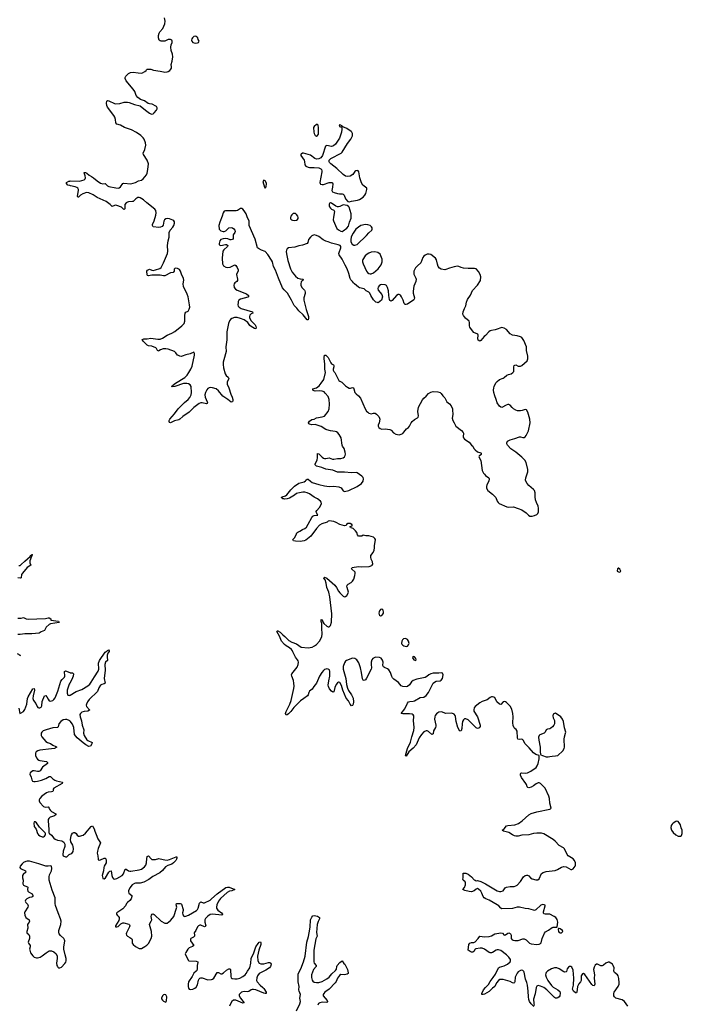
# Model space of a CAD drawing. Header units: inches. Extents: x 1550860 to 1685816, y 509127 to 640511.
# Tile 50 of 91: x 1669142 to 1680503, y 523942 to 540821. Entities that reach past the tile are written whole.
import ezdxf

# ---------------------------------------------------------------- set-up
doc = ezdxf.new("R2010")
doc.units = ezdxf.units.IN
doc.header["$MEASUREMENT"] = 0
for name, color, linetype in [('B6562', 7, 'Continuous'), ('B6563', 7, 'Continuous'), ('B6572', 7, 'Continuous'), ('B6573', 7, 'Continuous'), ('B6574', 7, 'Continuous'), ('B6582', 7, 'Continuous')]:
    doc.layers.add(name, color=color, linetype=linetype)

msp = doc.modelspace()

# ---------------------------------------------------------------- linework, layer by layer
at = {"layer": 'B6562', "color": 6, "elevation": 300}
for points in [[(1669098, 529958), (1669151, 529930), (1669142, 529910)], [(1669130, 529021), (1669145, 528925), (1669170, 528936), (1669210, 528962), (1669230, 528995), (1669262, 529090), (1669275, 529185), (1669285, 529215), (1669370, 529352), (1669390, 529356), (1669397, 529330), (1669371, 529230), (1669370, 529182), (1669381, 529150), (1669421, 529101), (1669441, 529050), (1669452, 529032), (1669470, 529024), (1669490, 529025), (1669510, 529037), (1669519, 529061), (1669526, 529134), (1669570, 529228), (1669590, 529235), (1669610, 529215), (1669631, 529171), (1669650, 529146), (1669670, 529141), (1669710, 529150), (1669730, 529166), (1669750, 529195), (1669794, 529310), (1669850, 529482), (1669868, 529512), (1669911, 529550), (1669918, 529570), (1669912, 529648), (1669930, 529661), (1670000, 529631)], [(1670000, 529446), (1669990, 529428), (1669957, 529330), (1669954, 529310), (1669956, 529276), (1669970, 529242), (1669990, 529235), (1670000, 529239)], [(1670000, 528802), (1669990, 528810), (1669950, 528826), (1669930, 528827), (1669890, 528817), (1669848, 528792), (1669816, 528750), (1669801, 528699), (1669790, 528685), (1669710, 528683), (1669595, 528650), (1669545, 528630), (1669521, 528610), (1669509, 528590), (1669511, 528550), (1669521, 528530), (1669591, 528450), (1669618, 528430), (1669672, 528412), (1669710, 528384), (1669762, 528362), (1669777, 528350), (1669739, 528330), (1669690, 528320), (1669490, 528300), (1669453, 528287), (1669427, 528270), (1669414, 528250), (1669411, 528230), (1669414, 528210), (1669432, 528170), (1669450, 528144), (1669469, 528129), (1669490, 528120), (1669602, 528102), (1669621, 528090), (1669618, 528070), (1669535, 528010), (1669493, 527947), (1669481, 527939), (1669470, 527934), (1669450, 527933), (1669390, 527947), (1669370, 527945), (1669342, 527930), (1669324, 527910), (1669317, 527890), (1669337, 527837), (1669348, 527790), (1669363, 527770), (1669382, 527762), (1669410, 527760), (1669450, 527766), (1669517, 527783), (1669590, 527811), (1669650, 527845), (1669670, 527848), (1669690, 527833), (1669710, 527805), (1669742, 527782), (1669771, 527771), (1669877, 527750), (1669871, 527730), (1669727, 527650), (1669718, 527630), (1669716, 527604), (1669711, 527589), (1669690, 527583), (1669630, 527579), (1669604, 527570), (1669521, 527510), (1669485, 527470), (1669478, 527450), (1669478, 527430), (1669490, 527403), (1669550, 527331), (1669580, 527320), (1669630, 527325), (1669647, 527307), (1669652, 527290), (1669670, 527262), (1669690, 527247), (1669764, 527210), (1669764, 527190), (1669725, 527170), (1669662, 527150), (1669639, 527130), (1669632, 527110), (1669632, 527090), (1669644, 526936), (1669644, 526884), (1669653, 526870), (1669690, 526839), (1669729, 526790), (1669750, 526773), (1669790, 526758), (1669866, 526746), (1669899, 526719), (1669915, 526690), (1669918, 526650), (1669889, 526570), (1669884, 526504), (1669890, 526487), (1669930, 526468), (1669950, 526473), (1669990, 526510), (1670000, 526515)]]:
    msp.add_lwpolyline(points, dxfattribs=at)
for points in [[(1669410, 527073), (1669390, 527070), (1669384, 527050), (1669393, 526990), (1669422, 526942), (1669450, 526870), (1669463, 526850), (1669490, 526828), (1669530, 526815), (1669550, 526813), (1669570, 526824), (1669585, 526850), (1669587, 526870), (1669580, 526880), (1669479, 526979), (1669430, 527055)], [(1669270, 526398), (1669250, 526392), (1669210, 526374), (1669182, 526350), (1669153, 526310), (1669147, 526290), (1669158, 526270), (1669239, 526230), (1669247, 526210), (1669201, 526170), (1669190, 526150), (1669190, 526110), (1669201, 526070), (1669197, 526010), (1669210, 525987), (1669230, 525971), (1669276, 525956), (1669281, 525950), (1669278, 525910), (1669283, 525883), (1669293, 525870), (1669355, 525835), (1669369, 525810), (1669370, 525788), (1669350, 525777), (1669310, 525773), (1669263, 525750), (1669242, 525730), (1669238, 525710), (1669246, 525690), (1669277, 525657), (1669285, 525630), (1669280, 525610), (1669230, 525530), (1669227, 525510), (1669230, 525473), (1669250, 525433), (1669303, 525390), (1669309, 525370), (1669302, 525350), (1669285, 525330), (1669275, 525310), (1669284, 525250), (1669264, 525190), (1669267, 525167), (1669298, 525138), (1669313, 525110), (1669311, 525069), (1669288, 525010), (1669295, 524990), (1669319, 524950), (1669322, 524930), (1669312, 524890), (1669314, 524870), (1669330, 524827), (1669370, 524773), (1669392, 524752), (1669430, 524738), (1669450, 524738), (1669491, 524749), (1669530, 524774), (1669595, 524825), (1669650, 524856), (1669690, 524858), (1669730, 524843), (1669765, 524810), (1669782, 524770), (1669784, 524730), (1669771, 524650), (1669778, 524610), (1669788, 524588), (1669798, 524578), (1669810, 524569), (1669830, 524565), (1669860, 524580), (1669918, 524642), (1669933, 524667), (1669938, 524690), (1669939, 524730), (1669920, 524790), (1669897, 524890), (1669899, 524930), (1669913, 524990), (1669915, 525030), (1669912, 525050), (1669899, 525070), (1669840, 525120), (1669818, 525150), (1669812, 525170), (1669814, 525210), (1669850, 525310), (1669855, 525370), (1669844, 525410), (1669799, 525510), (1669758, 525638), (1669752, 525670), (1669753, 525727), (1669749, 525770), (1669699, 525899), (1669647, 526070), (1669646, 526130), (1669656, 526164), (1669687, 526230), (1669691, 526271), (1669689, 526309), (1669670, 526318), (1669630, 526310), (1669589, 526311), (1669470, 526352), (1669310, 526398)]]:
    msp.add_lwpolyline(points, close=True, dxfattribs=at)
at = {"layer": 'B6563', "color": 6, "elevation": 300}
for points in [[(1670000, 537976), (1669970, 537987), (1669945, 538010), (1669944, 538030), (1669985, 538050), (1670000, 538054)], [(1669130, 531462), (1669150, 531466), (1669170, 531480), (1669230, 531541), (1669319, 531621), (1669330, 531637), (1669340, 531640), (1669350, 531653), (1669360, 531650), (1669354, 531646), (1669352, 531630), (1669342, 531618), (1669316, 531544), (1669316, 531510), (1669331, 531469), (1669270, 531431), (1669188, 531332), (1669175, 531310), (1669166, 531254), (1669153, 531247), (1669110, 531252)], [(1669110, 530561), (1669170, 530561), (1669210, 530572), (1669251, 530551), (1669286, 530546), (1669586, 530554), (1669630, 530567), (1669649, 530569), (1669678, 530550), (1669676, 530530), (1669805, 530510), (1669817, 530490), (1669670, 530462), (1669650, 530453), (1669594, 530406), (1669570, 530348), (1669512, 530330), (1669474, 530306), (1669350, 530293), (1669230, 530294), (1669150, 530279), (1669110, 530281)]]:
    msp.add_lwpolyline(points, dxfattribs=at)
at = {"layer": 'B6572', "color": 6, "elevation": 300}
for points in [[(1670677, 530000), (1670674, 529990), (1670656, 529964), (1670644, 529930), (1670643, 529890), (1670650, 529850), (1670647, 529833), (1670614, 529806), (1670601, 529770), (1670608, 529670), (1670590, 529530), (1670608, 529450), (1670590, 529438), (1670550, 529427), (1670528, 529412), (1670500, 529370), (1670477, 529303), (1670335, 529170), (1670304, 529130), (1670285, 529090), (1670282, 529070), (1670288, 529048), (1670341, 528990), (1670337, 528983), (1670313, 528970), (1670250, 528964), (1670208, 528952), (1670184, 528930), (1670176, 528910), (1670178, 528870), (1670202, 528802), (1670212, 528730), (1670244, 528650), (1670237, 528590), (1670248, 528548), (1670296, 528476), (1670310, 528465), (1670383, 528430), (1670381, 528410), (1670354, 528366), (1670330, 528361), (1670277, 528390), (1670230, 528422), (1670125, 528510), (1670084, 528570), (1670069, 528690), (1670050, 528743), (1670010, 528794), (1670000, 528802)], [(1670000, 529239), (1670010, 529242), (1670110, 529303), (1670210, 529340), (1670310, 529399), (1670342, 529430), (1670370, 529467), (1670423, 529557), (1670488, 529652), (1670497, 529690), (1670495, 529790), (1670510, 529834), (1670610, 529977), (1670640, 530000)], [(1677955, 523905), (1677910, 523952), (1677885, 523990), (1677870, 524025), (1677863, 524070), (1677862, 524170), (1677847, 524270), (1677837, 524317), (1677815, 524375), (1677793, 524493), (1677787, 524507), (1677770, 524522), (1677750, 524525), (1677730, 524521), (1677690, 524498), (1677670, 524476), (1677640, 524410), (1677630, 524329), (1677624, 524316), (1677613, 524307), (1677590, 524312), (1677553, 524333), (1677430, 524367), (1677390, 524370), (1677375, 524365), (1677350, 524350), (1677316, 524310), (1677290, 524250), (1677250, 524219), (1677190, 524162), (1677110, 524116), (1677089, 524109), (1677066, 524110), (1677067, 524130), (1677095, 524190), (1677127, 524233), (1677178, 524282), (1677210, 524333), (1677261, 524399), (1677300, 524460), (1677352, 524568), (1677370, 524580), (1677450, 524601), (1677503, 524630), (1677550, 524670), (1677558, 524690), (1677555, 524710), (1677531, 524750), (1677490, 524790), (1677390, 524862), (1677350, 524877), (1677330, 524878), (1677310, 524873), (1677250, 524830), (1677230, 524823), (1677210, 524824), (1677190, 524832), (1677110, 524886), (1677070, 524902), (1677037, 524903), (1676965, 524895), (1676950, 524886), (1676926, 524850), (1676910, 524836), (1676890, 524835), (1676865, 524845), (1676832, 524870), (1676840, 524970), (1676862, 524990), (1676890, 525003), (1676930, 525004), (1676950, 525011), (1677002, 525070), (1677030, 525110), (1677110, 525098), (1677194, 525106), (1677230, 525115), (1677290, 525151), (1677389, 525169), (1677419, 525159), (1677450, 525129), (1677470, 525132), (1677510, 525162), (1677530, 525165), (1677550, 525158), (1677559, 525150), (1677568, 525130), (1677571, 525070), (1677586, 525050), (1677602, 525042), (1677630, 525038), (1677690, 525038), (1677770, 525063), (1677790, 525064), (1677824, 525050), (1677883, 524990), (1677910, 524977), (1678010, 524968), (1678050, 524974), (1678070, 524983), (1678083, 524997), (1678099, 525070), (1678141, 525159), (1678158, 525182), (1678210, 525211), (1678270, 525259), (1678290, 525265), (1678350, 525263), (1678359, 525270), (1678367, 525350), (1678356, 525396), (1678335, 525430), (1678308, 525448), (1678230, 525485), (1678150, 525486), (1678130, 525495), (1678123, 525510), (1678124, 525530), (1678154, 525630), (1678150, 525642), (1678137, 525650), (1678110, 525652), (1678080, 525640), (1677990, 525562), (1677970, 525553), (1677950, 525554), (1677870, 525578), (1677810, 525586), (1677710, 525609), (1677670, 525608), (1677590, 525586), (1677410, 525576), (1677390, 525588), (1677355, 525630), (1677326, 525650), (1677190, 525726), (1677132, 525752), (1677108, 525768), (1677090, 525790), (1677068, 525850), (1677050, 525879), (1677010, 525918), (1676990, 525929), (1676970, 525918), (1676935, 525885), (1676890, 525871), (1676850, 525875), (1676775, 525895), (1676738, 525910), (1676770, 525947), (1676787, 525990), (1676785, 526025), (1676779, 526039), (1676746, 526070), (1676738, 526090), (1676746, 526110), (1676746, 526190), (1676790, 526190), (1676830, 526173), (1676890, 526130), (1676937, 526077), (1676950, 526068), (1676970, 526061), (1676990, 526065), (1677050, 526046), (1677130, 526009), (1677330, 525890), (1677370, 525876), (1677390, 525877), (1677430, 525890), (1677464, 525936), (1677489, 525950), (1677550, 525962), (1677618, 525962), (1677648, 525972), (1677670, 525986), (1677730, 526050), (1677779, 526130), (1677810, 526152), (1677830, 526157), (1677850, 526157), (1677870, 526143), (1677900, 526110), (1677930, 526091), (1677990, 526074), (1678026, 526074), (1678049, 526091), (1678090, 526182), (1678116, 526204), (1678170, 526220), (1678323, 526237), (1678365, 526255), (1678430, 526293), (1678470, 526304), (1678510, 526297), (1678590, 526253), (1678610, 526254), (1678633, 526267), (1678664, 526310), (1678672, 526330), (1678672, 526350), (1678670, 526370), (1678654, 526410), (1678630, 526436), (1678546, 526486), (1678529, 526509), (1678481, 526610), (1678464, 526624), (1678390, 526663), (1678321, 526741), (1678290, 526770), (1678130, 526862), (1678090, 526876), (1678006, 526874), (1677950, 526868), (1677870, 526847), (1677750, 526842), (1677690, 526827), (1677650, 526824), (1677625, 526830), (1677590, 526848), (1677530, 526890), (1677435, 526910), (1677417, 526930), (1677450, 526952), (1677490, 527004), (1677510, 527010), (1677630, 527018), (1677696, 527044), (1677755, 527085), (1677871, 527189), (1677910, 527212), (1678010, 527241), (1678232, 527288), (1678245, 527295), (1678253, 527307), (1678232, 527390), (1678226, 527470), (1678216, 527510), (1678150, 527645), (1678130, 527673), (1678070, 527728), (1678050, 527737), (1678030, 527738), (1677996, 527724), (1677953, 527690), (1677910, 527664), (1677872, 527652), (1677857, 527657), (1677844, 527670), (1677830, 527710), (1677818, 527730), (1677748, 527830), (1677730, 527870), (1677727, 527893), (1677735, 527905), (1677750, 527910), (1677810, 527904), (1677850, 527911), (1677903, 527937), (1677996, 528004), (1678016, 528030), (1678032, 528070), (1678050, 528150), (1678048, 528208), (1677990, 528227), (1677950, 528255), (1677879, 528339), (1677810, 528410), (1677772, 528472), (1677761, 528481), (1677750, 528487), (1677704, 528484), (1677685, 528490), (1677679, 528510), (1677670, 528622), (1677653, 528653), (1677630, 528669), (1677621, 528681), (1677603, 528723), (1677597, 528770), (1677604, 528870), (1677598, 528930), (1677580, 529000), (1677554, 529054), (1677490, 529118), (1677470, 529130), (1677450, 529134), (1677430, 529128), (1677390, 529080), (1677370, 529085), (1677323, 529130), (1677290, 529200), (1677270, 529210), (1677250, 529213), (1677230, 529211), (1677210, 529203), (1677160, 529160), (1677070, 529132), (1677030, 529112), (1676952, 529048), (1676935, 529025), (1676928, 528992), (1676931, 528970), (1676989, 528870), (1677036, 528730), (1677036, 528704), (1677020, 528680), (1677010, 528674), (1676990, 528672), (1676970, 528679), (1676830, 528818), (1676790, 528838), (1676770, 528836), (1676750, 528820), (1676734, 528790), (1676726, 528750), (1676720, 528670), (1676710, 528632), (1676690, 528625), (1676652, 528690), (1676628, 528790), (1676617, 528877), (1676610, 528893), (1676590, 528917), (1676550, 528932), (1676450, 528928), (1676373, 528953), (1676330, 528950), (1676310, 528940), (1676290, 528922), (1676268, 528892), (1676258, 528870), (1676257, 528830), (1676276, 528730), (1676276, 528710), (1676270, 528690), (1676238, 528630), (1676230, 528576), (1676210, 528567), (1676150, 528620), (1676130, 528630), (1676110, 528631), (1676070, 528614), (1676032, 528568), (1675993, 528510), (1675941, 528390), (1675890, 528335), (1675816, 528270), (1675770, 528197), (1675757, 528210), (1675778, 528290), (1675790, 528330), (1675843, 528437), (1675866, 528530), (1675902, 528638), (1675907, 528690), (1675896, 528810), (1675901, 528870), (1675898, 528890), (1675890, 528905), (1675870, 528918), (1675824, 528924), (1675710, 528922), (1675684, 528930), (1675748, 529010), (1675790, 529104), (1675810, 529125), (1675830, 529132), (1675890, 529137), (1675910, 529145), (1676010, 529200), (1676070, 529209), (1676110, 529236), (1676150, 529290), (1676233, 529447), (1676254, 529466), (1676281, 529479), (1676350, 529490), (1676370, 529500), (1676390, 529530), (1676405, 529590), (1676390, 529617), (1676370, 529623), (1676330, 529617), (1676230, 529621), (1676192, 529610), (1676158, 529590), (1676121, 529559), (1676094, 529546), (1675950, 529517), (1675886, 529494), (1675857, 529470), (1675823, 529417), (1675790, 529390), (1675770, 529384), (1675710, 529389), (1675684, 529404), (1675637, 529457), (1675556, 529516), (1675536, 529536), (1675521, 529561), (1675497, 529630), (1675470, 529676), (1675450, 529694), (1675397, 529717), (1675380, 529730), (1675370, 529750), (1675372, 529810), (1675362, 529842), (1675337, 529877), (1675310, 529888), (1675250, 529891), (1675233, 529887), (1675196, 529870), (1675178, 529850), (1675168, 529808), (1675167, 529770), (1675175, 529710), (1675170, 529690), (1675090, 529531), (1675070, 529505), (1675050, 529491), (1675030, 529498), (1675020, 529520), (1675005, 529630), (1674988, 529710), (1674958, 529798), (1674925, 529845), (1674890, 529869), (1674850, 529873), (1674747, 529833), (1674730, 529823), (1674710, 529798), (1674688, 529732), (1674689, 529689), (1674733, 529527), (1674746, 529426), (1674762, 529362), (1674781, 529321), (1674831, 529250), (1674858, 529190), (1674866, 529130), (1674860, 529090), (1674850, 529066), (1674830, 529059), (1674810, 529087), (1674782, 529142), (1674741, 529190), (1674680, 529330), (1674659, 529410), (1674630, 529456), (1674610, 529464), (1674590, 529454), (1674570, 529425), (1674547, 529373), (1674530, 529299), (1674510, 529295), (1674490, 529308), (1674454, 529350), (1674434, 529390), (1674431, 529411), (1674441, 529490), (1674458, 529570), (1674459, 529650), (1674453, 529673), (1674443, 529683), (1674430, 529690), (1674410, 529693), (1674390, 529690), (1674370, 529680), (1674350, 529665), (1674321, 529630), (1674284, 529570), (1674231, 529449), (1674183, 529390), (1674157, 529343), (1674110, 529308), (1674098, 529290), (1674089, 529250), (1674075, 529230), (1674016, 529184), (1673954, 529146), (1673870, 529056), (1673840, 529030), (1673790, 528960), (1673750, 528922), (1673730, 528907), (1673710, 528901), (1673703, 528910), (1673701, 528930), (1673710, 528961), (1673732, 529010), (1673774, 529086), (1673799, 529150), (1673842, 529358), (1673847, 529393), (1673844, 529450), (1673835, 529495), (1673807, 529570), (1673805, 529590), (1673810, 529610), (1673901, 529719), (1673918, 529770), (1673920, 529810), (1673916, 529830), (1673905, 529850), (1673870, 529891), (1673826, 529986), (1673818, 530000)], [(1670000, 529631), (1670010, 529627), (1670050, 529622), (1670062, 529610), (1670058, 529570), (1670036, 529510), (1670000, 529446)], [(1670000, 526515), (1670036, 526530), (1670050, 526545), (1670057, 526563), (1670062, 526610), (1670059, 526650), (1670053, 526673), (1670021, 526730), (1670015, 526770), (1670023, 526830), (1670030, 526850), (1670046, 526874), (1670070, 526888), (1670090, 526888), (1670110, 526871), (1670130, 526841), (1670150, 526827), (1670170, 526824), (1670230, 526841), (1670270, 526875), (1670370, 526992), (1670390, 526999), (1670399, 526990), (1670419, 526950), (1670428, 526908), (1670455, 526855), (1670480, 526780), (1670527, 526710), (1670486, 526614), (1670474, 526570), (1670473, 526533), (1670481, 526490), (1670485, 526430), (1670490, 526421), (1670510, 526412), (1670530, 526416), (1670590, 526445), (1670606, 526446), (1670617, 526437), (1670627, 526410), (1670626, 526370), (1670591, 526310), (1670586, 526290), (1670579, 526230), (1670558, 526150), (1670566, 526106), (1670570, 526099), (1670590, 526094), (1670612, 526110), (1670670, 526205), (1670690, 526224), (1670710, 526231), (1670724, 526150), (1670735, 526115), (1670750, 526092), (1670770, 526086), (1670810, 526098), (1670898, 526150), (1670921, 526179), (1670950, 526256), (1670970, 526256), (1671010, 526230), (1671030, 526223), (1671050, 526223), (1671190, 526248), (1671230, 526261), (1671282, 526298), (1671306, 526330), (1671319, 526370), (1671321, 526439), (1671328, 526472), (1671330, 526477), (1671350, 526488), (1671396, 526436), (1671410, 526427), (1671442, 526422), (1671470, 526424), (1671530, 526439), (1671550, 526438), (1671630, 526419), (1671670, 526414), (1671710, 526424), (1671825, 526470), (1671836, 526470), (1671837, 526450), (1671830, 526430), (1671818, 526410), (1671779, 526370), (1671750, 526347), (1671681, 526319), (1671644, 526296), (1671590, 526235), (1671543, 526197), (1671427, 526133), (1671357, 526083), (1671270, 526036), (1671210, 526021), (1671130, 526019), (1671110, 526014), (1671070, 525988), (1671030, 525940), (1671008, 525888), (1671007, 525870), (1671016, 525850), (1671062, 525810), (1671065, 525790), (1671053, 525750), (1671030, 525720), (1670990, 525688), (1670975, 525670), (1670955, 525630), (1670910, 525578), (1670810, 525510), (1670804, 525496), (1670801, 525490), (1670812, 525470), (1670833, 525453), (1670849, 525430), (1670850, 525410), (1670841, 525379), (1670785, 525290), (1670787, 525270), (1670810, 525268), (1670830, 525277), (1670879, 525321), (1670910, 525336), (1670930, 525338), (1671016, 525316), (1671026, 525306), (1671029, 525290), (1671025, 525270), (1670974, 525170), (1670968, 525150), (1670972, 525130), (1670990, 525110), (1671030, 525090), (1671065, 525065), (1671073, 525050), (1671073, 524993), (1671088, 524970), (1671130, 524935), (1671190, 524900), (1671210, 524896), (1671230, 524900), (1671290, 524932), (1671324, 524956), (1671353, 524987), (1671397, 525070), (1671406, 525110), (1671401, 525190), (1671369, 525310), (1671372, 525330), (1671399, 525370), (1671406, 525390), (1671399, 525450), (1671402, 525470), (1671411, 525489), (1671430, 525494), (1671450, 525479), (1671570, 525365), (1671630, 525335), (1671650, 525331), (1671670, 525335), (1671730, 525381), (1671762, 525418), (1671783, 525450), (1671831, 525590), (1671834, 525610), (1671824, 525650), (1671832, 525668), (1671891, 525671), (1671910, 525663), (1671916, 525656), (1671943, 525570), (1671943, 525550), (1671933, 525510), (1671937, 525477), (1671954, 525454), (1671970, 525450), (1671990, 525454), (1672034, 525470), (1672171, 525550), (1672190, 525570), (1672200, 525590), (1672226, 525674), (1672236, 525690), (1672250, 525699), (1672290, 525684), (1672310, 525682), (1672406, 525730), (1672432, 525748), (1672530, 525837), (1672677, 525943), (1672707, 525953), (1672733, 525953), (1672831, 525910), (1672778, 525890), (1672739, 525881), (1672699, 525861), (1672585, 525755), (1672550, 525710), (1672524, 525650), (1672515, 525610), (1672518, 525590), (1672537, 525557), (1672603, 525510), (1672619, 525490), (1672618, 525482), (1672607, 525473), (1672450, 525489), (1672410, 525479), (1672370, 525451), (1672330, 525411), (1672318, 525390), (1672317, 525350), (1672331, 525290), (1672325, 525275), (1672310, 525272), (1672250, 525298), (1672230, 525299), (1672210, 525290), (1672190, 525270), (1672165, 525210), (1672133, 525170), (1672142, 525130), (1672140, 525110), (1672125, 525095), (1672078, 525070), (1672070, 525058), (1672068, 525030), (1672129, 524950), (1672106, 524934), (1672050, 524910), (1672027, 524890), (1671988, 524830), (1671982, 524810), (1671985, 524790), (1672010, 524751), (1672030, 524701), (1672041, 524690), (1672050, 524686), (1672170, 524681), (1672198, 524670), (1672198, 524658), (1672183, 524610), (1672183, 524550), (1672178, 524522), (1672170, 524510), (1672130, 524474), (1672100, 524420), (1672036, 524330), (1672029, 524290), (1672032, 524250), (1672039, 524219), (1672050, 524202), (1672070, 524194), (1672110, 524202), (1672144, 524216), (1672166, 524234), (1672190, 524278), (1672206, 524354), (1672220, 524380), (1672230, 524390), (1672250, 524398), (1672270, 524396), (1672370, 524364), (1672430, 524365), (1672450, 524373), (1672470, 524390), (1672530, 524487), (1672550, 524485), (1672590, 524467), (1672610, 524466), (1672639, 524481), (1672690, 524529), (1672730, 524550), (1672749, 524549), (1672757, 524537), (1672760, 524420), (1672770, 524396), (1672785, 524385), (1672830, 524376), (1672870, 524378), (1672915, 524390), (1672970, 524418), (1673010, 524450), (1673028, 524470), (1673048, 524512), (1673089, 524570), (1673107, 524647), (1673112, 524730), (1673156, 524824), (1673189, 524930), (1673230, 524987), (1673250, 525006), (1673270, 525013), (1673279, 524999), (1673279, 524970), (1673243, 524870), (1673217, 524770), (1673225, 524685), (1673248, 524650), (1673276, 524636), (1673330, 524634), (1673410, 524657), (1673430, 524657), (1673445, 524650), (1673452, 524630), (1673450, 524610), (1673441, 524590), (1673423, 524570), (1673362, 524530), (1673250, 524468), (1673219, 524430), (1673206, 524394), (1673205, 524350), (1673213, 524330), (1673263, 524270), (1673313, 524233), (1673330, 524214), (1673367, 524150), (1673367, 524130), (1673350, 524127), (1673330, 524132), (1673190, 524190), (1673150, 524198), (1673130, 524198), (1673110, 524191), (1673070, 524159), (1673050, 524156), (1672990, 524163), (1672947, 524150), (1672916, 524124), (1672907, 524110), (1672907, 524090), (1672929, 524049), (1672990, 523970), (1672970, 523964), (1672850, 524011), (1672830, 524015), (1672810, 524012), (1672782, 523990), (1672755, 523950), (1672737, 523910)], [(1673890, 523833), (1673946, 523950), (1673954, 523990), (1673946, 524050), (1673955, 524110), (1673931, 524170), (1673928, 524188), (1673934, 524250), (1673919, 524330), (1673916, 524464), (1673965, 524550), (1674007, 524670), (1674034, 524770), (1674064, 525010), (1674094, 525106), (1674103, 525170), (1674125, 525265), (1674130, 525391), (1674150, 525438), (1674170, 525458), (1674190, 525466), (1674251, 525451), (1674282, 525430), (1674282, 525410), (1674257, 525363), (1674240, 525310), (1674233, 525173), (1674240, 525110), (1674217, 525063), (1674186, 524870), (1674185, 524670), (1674192, 524650), (1674224, 524610), (1674223, 524590), (1674182, 524538), (1674147, 524450), (1674143, 524403), (1674156, 524356), (1674170, 524337), (1674190, 524324), (1674230, 524316), (1674270, 524316), (1674330, 524334), (1674410, 524380), (1674447, 524410), (1674495, 524465), (1674559, 524521), (1674573, 524547), (1674577, 524590), (1674585, 524610), (1674630, 524658), (1674670, 524686), (1674702, 524642), (1674716, 524630), (1674742, 524582), (1674761, 524541), (1674776, 524484), (1674776, 524470), (1674759, 524461), (1674710, 524449), (1674650, 524451), (1674624, 524436), (1674590, 524390), (1674567, 524333), (1674550, 524310), (1674450, 524201), (1674376, 524150), (1674355, 524130), (1674343, 524110), (1674343, 524090), (1674413, 524010), (1674420, 523990), (1674417, 523983), (1674406, 523974), (1674330, 523976), (1674290, 523970), (1674266, 523954), (1674252, 523930)], [(1679571, 523911), (1679510, 523991), (1679470, 524017), (1679362, 524050), (1679338, 524070), (1679330, 524090), (1679328, 524130), (1679335, 524150), (1679402, 524250), (1679419, 524290), (1679420, 524310), (1679414, 524386), (1679401, 524430), (1679390, 524450), (1679341, 524490), (1679328, 524510), (1679332, 524570), (1679318, 524610), (1679304, 524630), (1679280, 524650), (1679250, 524662), (1679230, 524663), (1679190, 524649), (1679150, 524611), (1679130, 524601), (1679104, 524604), (1679050, 524633), (1679030, 524631), (1679010, 524615), (1678990, 524578), (1678982, 524538), (1678984, 524510), (1678997, 524450), (1678990, 524390), (1679001, 524290), (1678998, 524270), (1678990, 524261), (1678970, 524266), (1678950, 524284), (1678830, 524454), (1678810, 524470), (1678790, 524466), (1678770, 524430), (1678767, 524350), (1678757, 524330), (1678726, 524294), (1678707, 524250), (1678697, 524150), (1678690, 524141), (1678670, 524136), (1678636, 524170), (1678623, 524203), (1678636, 524270), (1678643, 524390), (1678632, 524530), (1678610, 524578), (1678590, 524589), (1678570, 524588), (1678550, 524578), (1678531, 524550), (1678516, 524504), (1678510, 524497), (1678490, 524493), (1678470, 524500), (1678393, 524553), (1678350, 524570), (1678310, 524570), (1678261, 524550), (1678192, 524510), (1678171, 524490), (1678161, 524470), (1678160, 524450), (1678169, 524410), (1678196, 524350), (1678262, 524262), (1678290, 524236), (1678369, 524190), (1678402, 524162), (1678411, 524131), (1678404, 524090), (1678391, 524069), (1678370, 524052), (1678350, 524045), (1678330, 524049), (1678310, 524061), (1678181, 524190), (1678130, 524229), (1678070, 524255), (1678030, 524262), (1678021, 524259), (1678009, 524251), (1678000, 524230), (1677980, 524120), (1677951, 524031), (1677956, 523956), (1677963, 523923)]]:
    msp.add_lwpolyline(points, dxfattribs=at)
for points in [[(1675890, 529904), (1675876, 529890), (1675881, 529870), (1675898, 529850), (1675930, 529838), (1675942, 529850), (1675933, 529870), (1675910, 529896)], [(1678330, 528933), (1678310, 528929), (1678290, 528913), (1678284, 528890), (1678290, 528852), (1678310, 528810), (1678313, 528793), (1678311, 528751), (1678302, 528730), (1678280, 528700), (1678250, 528673), (1678230, 528663), (1678190, 528659), (1678171, 528649), (1678154, 528610), (1678137, 528590), (1678060, 528560), (1678049, 528550), (1678039, 528521), (1678041, 528470), (1678068, 528350), (1678068, 528268), (1678071, 528231), (1678078, 528218), (1678105, 528205), (1678170, 528185), (1678203, 528183), (1678230, 528188), (1678270, 528198), (1678330, 528199), (1678370, 528208), (1678453, 528290), (1678478, 528330), (1678485, 528350), (1678476, 528490), (1678482, 528530), (1678503, 528590), (1678505, 528610), (1678481, 528681), (1678464, 528790), (1678447, 528830), (1678421, 528870)], [(1678390, 525241), (1678381, 525239), (1678376, 525224), (1678382, 525190), (1678390, 525175), (1678410, 525165), (1678430, 525167), (1678452, 525190), (1678446, 525210), (1678410, 525234)], [(1671630, 524110), (1671610, 524104), (1671590, 524087), (1671573, 524050), (1671575, 524035), (1671590, 524011), (1671610, 523994), (1671650, 523976), (1671661, 523999), (1671665, 524070), (1671650, 524105)]]:
    msp.add_lwpolyline(points, close=True, dxfattribs=at)
at = {"layer": 'B6573', "color": 6, "elevation": 300}
for points in [[(1670000, 538054), (1670010, 538056), (1670166, 538054), (1670247, 538073), (1670265, 538090), (1670270, 538110), (1670265, 538145), (1670247, 538193), (1670250, 538201), (1670270, 538201), (1670291, 538191), (1670333, 538153), (1670374, 538134), (1670410, 538110), (1670470, 538059), (1670530, 538019), (1670570, 538008), (1670610, 538015), (1670650, 537971), (1670670, 537963), (1670790, 537936), (1670830, 537934), (1670850, 537941), (1670870, 537955), (1670910, 538011), (1670930, 538017), (1671050, 538008), (1671130, 538030), (1671182, 538058), (1671233, 538070), (1671259, 538090), (1671316, 538164), (1671328, 538190), (1671342, 538250), (1671352, 538350), (1671328, 538410), (1671265, 538510), (1671262, 538530), (1671286, 538594), (1671307, 538670), (1671301, 538710), (1671276, 538770), (1671257, 538797), (1671218, 538838), (1671147, 538887), (1671059, 538930), (1670941, 538970), (1670870, 539015), (1670805, 539030), (1670790, 539050), (1670786, 539110), (1670774, 539150), (1670758, 539178), (1670650, 539319), (1670634, 539350), (1670629, 539391), (1670637, 539423), (1670650, 539433), (1670671, 539430), (1670770, 539385), (1670790, 539380), (1670857, 539383), (1670935, 539405), (1670990, 539406), (1671020, 539400), (1671110, 539369), (1671210, 539343), (1671299, 539270), (1671370, 539219), (1671390, 539206), (1671410, 539202), (1671430, 539208), (1671450, 539223), (1671490, 539270), (1671498, 539290), (1671498, 539310), (1671490, 539330), (1671479, 539339), (1671415, 539375), (1671370, 539377), (1671343, 539383), (1671283, 539430), (1671215, 539455), (1671170, 539485), (1671142, 539522), (1671115, 539590), (1671089, 539630), (1670966, 539770), (1670951, 539810), (1670951, 539829), (1670961, 539850), (1670978, 539870), (1671010, 539899), (1671042, 539918), (1671090, 539924), (1671171, 539909), (1671230, 539905), (1671250, 539908), (1671289, 539930), (1671309, 539950), (1671316, 539964), (1671328, 539972), (1671389, 539971), (1671437, 539957), (1671550, 539941), (1671605, 539925), (1671630, 539922), (1671670, 539925), (1671690, 539932), (1671717, 539950), (1671734, 539970), (1671745, 539990), (1671746, 540000)], [(1673818, 530000), (1673803, 530023), (1673770, 530053), (1673710, 530088), (1673681, 530110), (1673630, 530168), (1673594, 530254), (1673550, 530334), (1673558, 530342), (1673570, 530342), (1673610, 530322), (1673656, 530276), (1673690, 530250), (1673737, 530197), (1673759, 530179), (1673809, 530149), (1673890, 530120), (1673967, 530067), (1674090, 530053), (1674154, 530066), (1674195, 530085), (1674230, 530112), (1674280, 530170), (1674310, 530216), (1674325, 530250), (1674330, 530290), (1674320, 530390), (1674322, 530470), (1674310, 530504), (1674310, 530536), (1674330, 530531), (1674340, 530500), (1674359, 530470), (1674410, 530425), (1674430, 530414), (1674450, 530414), (1674470, 530434), (1674488, 530492), (1674494, 530634), (1674458, 530930), (1674440, 531010), (1674408, 531090), (1674399, 531159), (1674377, 531217), (1674354, 531250), (1674360, 531260), (1674370, 531266), (1674410, 531246), (1674544, 531130), (1674576, 531090), (1674610, 531022), (1674630, 530993), (1674670, 530953), (1674690, 530937), (1674712, 530928), (1674730, 530935), (1674750, 530951), (1674775, 530990), (1674781, 531010), (1674754, 531090), (1674752, 531110), (1674758, 531130), (1674773, 531147), (1674827, 531173), (1674846, 531194), (1674870, 531231), (1674888, 531292), (1674895, 531330), (1674892, 531350), (1674833, 531410), (1674842, 531430), (1674950, 531447), (1675010, 531439), (1675135, 531445), (1675177, 531463), (1675188, 531470), (1675197, 531490), (1675193, 531530), (1675170, 531573), (1675160, 531610), (1675165, 531635), (1675203, 531690), (1675217, 531730), (1675223, 531770), (1675223, 531810), (1675238, 531870), (1675241, 531910), (1675234, 531930), (1675210, 531950), (1675130, 531974), (1675075, 531975), (1675030, 531985), (1675011, 531970), (1674994, 531966), (1674950, 531970), (1674935, 531990), (1674922, 532030), (1674900, 532060), (1674857, 532097), (1674828, 532110), (1674821, 532121), (1674805, 532130), (1674849, 532150), (1674838, 532170), (1674810, 532182), (1674770, 532184), (1674746, 532170), (1674741, 532150), (1674710, 532146), (1674630, 532166), (1674570, 532201), (1674530, 532218), (1674448, 532232), (1674430, 532223), (1674414, 532206), (1674322, 532178), (1674285, 532155), (1674230, 532100), (1674134, 531970), (1674050, 531901), (1674022, 531890), (1673950, 531878), (1673870, 531884), (1673838, 531890), (1673824, 531910), (1673857, 531943), (1673886, 532010), (1673896, 532024), (1673910, 532036), (1673948, 532052), (1673990, 532084), (1674030, 532100), (1674058, 532122), (1674090, 532171), (1674151, 532289), (1674168, 532312), (1674190, 532324), (1674252, 532330), (1674230, 532370), (1674226, 532390), (1674235, 532410), (1674280, 532460), (1674312, 532510), (1674317, 532530), (1674312, 532550), (1674299, 532570), (1674250, 532610), (1674190, 532637), (1674111, 532691), (1674070, 532711), (1674030, 532722), (1673998, 532722), (1673910, 532706), (1673890, 532697), (1673851, 532669), (1673770, 532621), (1673730, 532605), (1673690, 532602), (1673670, 532605), (1673653, 532610), (1673627, 532630), (1673641, 532639), (1673700, 532660), (1673723, 532677), (1673790, 532761), (1673854, 532826), (1673930, 532874), (1674020, 532900), (1674042, 532918), (1674050, 532930), (1674070, 532943), (1674090, 532943), (1674128, 532908), (1674155, 532890), (1674272, 532852), (1674370, 532831), (1674450, 532821), (1674530, 532825), (1674615, 532815), (1674655, 532795), (1674686, 532746), (1674710, 532732), (1674784, 532750), (1674930, 532819), (1675004, 532870), (1675031, 532910), (1675036, 532950), (1675030, 532971), (1675010, 532996), (1674930, 533055), (1674910, 533058), (1674830, 533051), (1674710, 533063), (1674590, 533065), (1674510, 533101), (1674390, 533118), (1674325, 533145), (1674233, 533170), (1674207, 533190), (1674210, 533210), (1674233, 533247), (1674245, 533275), (1674250, 533310), (1674250, 533382), (1674270, 533381), (1674330, 533322), (1674350, 533306), (1674370, 533299), (1674390, 533298), (1674450, 533310), (1674505, 533290), (1674530, 533286), (1674590, 533296), (1674650, 533298), (1674689, 533310), (1674711, 533330), (1674722, 533350), (1674727, 533373), (1674724, 533410), (1674704, 533470), (1674676, 533510), (1674669, 533530), (1674652, 533650), (1674622, 533710), (1674598, 533738), (1674573, 533753), (1674550, 533761), (1674470, 533770), (1674410, 533788), (1674390, 533797), (1674310, 533849), (1674210, 533883), (1674150, 533878), (1674110, 533885), (1674101, 533890), (1674092, 533910), (1674110, 533938), (1674150, 533965), (1674190, 533973), (1674230, 533994), (1674330, 534010), (1674370, 534027), (1674430, 534107), (1674447, 534150), (1674455, 534230), (1674449, 534310), (1674430, 534360), (1674381, 534421), (1674360, 534440), (1674330, 534454), (1674290, 534459), (1674210, 534454), (1674190, 534458), (1674169, 534471), (1674169, 534490), (1674230, 534512), (1674275, 534545), (1674309, 534591), (1674359, 534650), (1674386, 534770), (1674376, 534830), (1674375, 534915), (1674360, 535010), (1674360, 535030), (1674370, 535071), (1674390, 535071), (1674410, 535054), (1674430, 535030), (1674476, 534936), (1674490, 534922), (1674522, 534902), (1674530, 534891), (1674530, 534870), (1674517, 534830), (1674517, 534810), (1674528, 534788), (1674548, 534770), (1674566, 534726), (1674616, 534636), (1674630, 534624), (1674668, 534608), (1674730, 534544), (1674762, 534522), (1674790, 534507), (1674813, 534507), (1674850, 534518), (1674863, 534510), (1674873, 534490), (1674890, 534431), (1674910, 534405), (1674950, 534375), (1674985, 534330), (1675064, 534150), (1675090, 534110), (1675110, 534090), (1675130, 534077), (1675170, 534065), (1675210, 534077), (1675236, 534076), (1675261, 534061), (1675298, 534018), (1675312, 533992), (1675315, 533970), (1675305, 533910), (1675287, 533870), (1675287, 533850), (1675298, 533830), (1675320, 533810), (1675350, 533801), (1675410, 533808), (1675490, 533795), (1675510, 533782), (1675550, 533738), (1675590, 533713), (1675650, 533706), (1675685, 533715), (1675711, 533729), (1675730, 533748), (1675773, 533807), (1675808, 533832), (1675828, 533852), (1675852, 533910), (1675870, 533933), (1675910, 533968), (1675964, 533996), (1675972, 534008), (1675978, 534030), (1675967, 534107), (1675982, 534178), (1676050, 534304), (1676070, 534330), (1676114, 534366), (1676150, 534412), (1676190, 534438), (1676230, 534445), (1676310, 534441), (1676350, 534428), (1676370, 534410), (1676398, 534370), (1676430, 534341), (1676464, 534270), (1676514, 534234), (1676539, 534199), (1676561, 534150), (1676565, 534130), (1676568, 534050), (1676558, 533990), (1676568, 533950), (1676592, 533912), (1676618, 533850), (1676717, 533777), (1676743, 533743), (1676751, 533730), (1676744, 533670), (1676751, 533650), (1676770, 533631), (1676850, 533576), (1676887, 533530), (1676911, 533510), (1676930, 533470), (1676950, 533447), (1676993, 533413), (1677050, 533396), (1677056, 533390), (1677054, 533366), (1677020, 533340), (1677016, 533330), (1677047, 533267), (1677072, 533092), (1677093, 533050), (1677109, 533029), (1677130, 533005), (1677184, 532970), (1677193, 532950), (1677184, 532910), (1677151, 532850), (1677143, 532817), (1677148, 532790), (1677170, 532751), (1677250, 532690), (1677291, 532650), (1677305, 532630), (1677327, 532567), (1677344, 532544), (1677361, 532530), (1677492, 532472), (1677530, 532467), (1677610, 532470), (1677690, 532444), (1677750, 532417), (1677825, 532370), (1677867, 532327), (1677890, 532311), (1677930, 532311), (1677970, 532321), (1678010, 532341), (1678026, 532354), (1678036, 532384), (1678039, 532450), (1678030, 532484), (1678002, 532542), (1677988, 532590), (1677981, 532639), (1677982, 532710), (1677970, 532750), (1677952, 532770), (1677870, 532834), (1677841, 532870), (1677822, 532910), (1677817, 532930), (1677819, 532970), (1677854, 533070), (1677857, 533110), (1677826, 533230), (1677805, 533270), (1677750, 533322), (1677648, 533410), (1677564, 533464), (1677508, 533530), (1677496, 533550), (1677492, 533570), (1677506, 533594), (1677550, 533619), (1677630, 533640), (1677710, 533670), (1677730, 533672), (1677770, 533661), (1677790, 533661), (1677810, 533670), (1677825, 533690), (1677865, 533775), (1677892, 533910), (1677886, 533970), (1677855, 534090), (1677830, 534134), (1677810, 534141), (1677760, 534120), (1677730, 534114), (1677678, 534118), (1677647, 534127), (1677609, 534149), (1677585, 534170), (1677552, 534212), (1677530, 534223), (1677510, 534222), (1677481, 534210), (1677410, 534174), (1677390, 534178), (1677370, 534194), (1677330, 534250), (1677312, 534310), (1677287, 534370), (1677272, 534430), (1677268, 534468), (1677271, 534509), (1677278, 534530), (1677307, 534593), (1677330, 534620), (1677370, 534654), (1677430, 534676), (1677450, 534688), (1677494, 534726), (1677522, 534738), (1677571, 534749), (1677600, 534770), (1677613, 534790), (1677617, 534810), (1677612, 534870), (1677620, 534890), (1677630, 534900), (1677650, 534903), (1677690, 534884), (1677730, 534884), (1677750, 534892), (1677845, 534970), (1677855, 535005), (1677856, 535050), (1677830, 535150), (1677832, 535210), (1677783, 535323), (1677750, 535370), (1677730, 535384), (1677670, 535401), (1677589, 535410), (1677550, 535438), (1677490, 535510), (1677450, 535534), (1677410, 535542), (1677390, 535541), (1677330, 535514), (1677296, 535504), (1677230, 535495), (1677210, 535488), (1677188, 535472), (1677130, 535407), (1677108, 535390), (1677050, 535320), (1677030, 535312), (1677005, 535325), (1676995, 535350), (1677001, 535410), (1676998, 535430), (1676930, 535461), (1676871, 535530), (1676858, 535550), (1676853, 535570), (1676856, 535630), (1676850, 535650), (1676784, 535704), (1676749, 535749), (1676742, 535770), (1676746, 535810), (1676766, 535870), (1676790, 535917), (1676802, 535978), (1676818, 536022), (1676870, 536096), (1676904, 536176), (1676993, 536270), (1677041, 536350), (1677046, 536410), (1677036, 536450), (1677007, 536507), (1676970, 536549), (1676938, 536558), (1676833, 536553), (1676750, 536564), (1676710, 536574), (1676670, 536592), (1676650, 536595), (1676590, 536585), (1676550, 536570), (1676510, 536564), (1676450, 536536), (1676430, 536533), (1676370, 536546), (1676340, 536560), (1676317, 536590), (1676303, 536630), (1676286, 536706), (1676273, 536730), (1676190, 536793), (1676164, 536804), (1676130, 536804), (1676093, 536787), (1676071, 536769), (1676056, 536744), (1676020, 536650), (1675960, 536600), (1675931, 536569), (1675902, 536510), (1675897, 536490), (1675898, 536458), (1675933, 536390), (1675938, 536370), (1675933, 536330), (1675902, 536250), (1675887, 536167), (1675889, 536130), (1675910, 536050), (1675908, 536030), (1675899, 536021), (1675790, 535942), (1675770, 535936), (1675750, 535941), (1675736, 535956), (1675719, 536010), (1675689, 536069), (1675670, 536096), (1675650, 536110), (1675630, 536108), (1675603, 536090), (1675530, 536006), (1675510, 535997), (1675490, 536009), (1675485, 536025), (1675473, 536093), (1675468, 536170), (1675450, 536229), (1675439, 536250), (1675430, 536263), (1675410, 536275), (1675350, 536282), (1675330, 536276), (1675303, 536257), (1675287, 536233), (1675283, 536210), (1675287, 536187), (1675353, 536110), (1675362, 536070), (1675346, 536014), (1675290, 535966), (1675275, 535975), (1675250, 535979), (1675230, 535993), (1675210, 536016), (1675165, 536090), (1675147, 536130), (1675130, 536148), (1675082, 536170), (1675047, 536207), (1674970, 536224), (1674950, 536235), (1674884, 536290), (1674863, 536310), (1674851, 536331), (1674820, 536360), (1674807, 536387), (1674788, 536468), (1674756, 536550), (1674721, 536610), (1674670, 536717), (1674618, 536790), (1674614, 536810), (1674617, 536830), (1674646, 536910), (1674646, 536930), (1674635, 536950), (1674604, 536964), (1674490, 536990), (1674430, 537014), (1674390, 537023), (1674347, 537047), (1674270, 537104), (1674230, 537123), (1674190, 537130), (1674150, 537114), (1674127, 537093), (1674096, 537050), (1674081, 536999), (1674070, 536985), (1673990, 536954), (1673930, 536945), (1673857, 536923), (1673752, 536908), (1673726, 536890), (1673717, 536870), (1673713, 536847), (1673714, 536806), (1673737, 536690), (1673788, 536550), (1673814, 536494), (1673870, 536424), (1673910, 536392), (1673950, 536377), (1673990, 536375), (1674002, 536370), (1673994, 536350), (1673979, 536341), (1673970, 536329), (1673960, 536290), (1673960, 536270), (1673977, 536230), (1674023, 536183), (1674032, 536170), (1674036, 536150), (1674035, 536125), (1674015, 536050), (1674016, 536010), (1674054, 535850), (1674094, 535730), (1674095, 535705), (1674090, 535678), (1674070, 535675), (1674000, 535760), (1673930, 535830), (1673896, 535876), (1673850, 535924), (1673804, 536010), (1673731, 536131), (1673675, 536190), (1673650, 536226), (1673579, 536390), (1673527, 536527), (1673493, 536590), (1673475, 536670), (1673460, 536700), (1673396, 536796), (1673350, 536847), (1673286, 536870), (1673237, 536897), (1673221, 536910), (1673177, 537057), (1673076, 537290), (1673077, 537370), (1673046, 537426), (1673026, 537490), (1672990, 537546), (1672970, 537570), (1672950, 537583), (1672943, 537583), (1672930, 537582), (1672877, 537550), (1672856, 537544), (1672670, 537544), (1672650, 537536), (1672630, 537510), (1672615, 537450), (1672571, 537349), (1672558, 537290), (1672563, 537230), (1672577, 537210), (1672590, 537202), (1672630, 537190), (1672650, 537191), (1672676, 537204), (1672730, 537255), (1672770, 537258), (1672792, 537252), (1672816, 537236), (1672831, 537211), (1672834, 537190), (1672829, 537170), (1672803, 537130), (1672800, 537110), (1672805, 537070), (1672790, 537050), (1672770, 537046), (1672750, 537048), (1672710, 537067), (1672670, 537070), (1672630, 537065), (1672590, 537053), (1672571, 537030), (1672562, 536982), (1672565, 536965), (1672576, 536956), (1672590, 536950), (1672670, 536969), (1672690, 536966), (1672710, 536950), (1672704, 536930), (1672643, 536877), (1672623, 536850), (1672611, 536730), (1672617, 536637), (1672639, 536599), (1672676, 536576), (1672710, 536571), (1672750, 536577), (1672830, 536618), (1672850, 536606), (1672870, 536570), (1672888, 536530), (1672888, 536510), (1672863, 536470), (1672858, 536450), (1672879, 536370), (1672878, 536350), (1672865, 536335), (1672829, 536311), (1672817, 536290), (1672813, 536270), (1672822, 536230), (1672842, 536202), (1672870, 536184), (1673030, 536121), (1673064, 536090), (1673066, 536074), (1673066, 536070), (1673056, 536064), (1672930, 536030), (1672902, 536010), (1672890, 535990), (1672886, 535970), (1672885, 535930), (1672890, 535911), (1672905, 535890), (1672939, 535870), (1673131, 535810), (1673141, 535790), (1673110, 535776), (1673090, 535756), (1673080, 535730), (1673082, 535710), (1673110, 535661), (1673181, 535590), (1673193, 535567), (1673197, 535530), (1673190, 535521), (1673170, 535526), (1673110, 535559), (1673090, 535578), (1673051, 535631), (1672993, 535673), (1672930, 535699), (1672870, 535715), (1672823, 535717), (1672781, 535699), (1672759, 535681), (1672741, 535659), (1672720, 535610), (1672694, 535470), (1672696, 535330), (1672678, 535210), (1672684, 535130), (1672640, 534990), (1672631, 534950), (1672631, 534911), (1672638, 534850), (1672667, 534750), (1672682, 534722), (1672717, 534690), (1672727, 534670), (1672723, 534650), (1672701, 534610), (1672698, 534570), (1672729, 534510), (1672763, 534403), (1672786, 534350), (1672797, 534310), (1672797, 534290), (1672790, 534269), (1672770, 534266), (1672711, 534311), (1672625, 534365), (1672550, 534461), (1672510, 534490), (1672450, 534512), (1672410, 534514), (1672390, 534508), (1672370, 534496), (1672350, 534475), (1672326, 534430), (1672317, 534390), (1672321, 534350), (1672358, 534270), (1672362, 534250), (1672359, 534241), (1672346, 534234), (1672270, 534253), (1672250, 534252), (1672218, 534242), (1672129, 534170), (1672050, 534094), (1671940, 534020), (1671890, 533972), (1671870, 533962), (1671798, 533942), (1671730, 533912), (1671710, 533917), (1671703, 533930), (1671707, 533950), (1671718, 533970), (1671798, 534062), (1671859, 534150), (1671970, 534260), (1672031, 534309), (1672057, 534343), (1672081, 534390), (1672086, 534430), (1672081, 534530), (1672064, 534564), (1672039, 534579), (1672007, 534587), (1671950, 534582), (1671802, 534530), (1671765, 534525), (1671747, 534530), (1671759, 534541), (1671763, 534550), (1671811, 534590), (1671971, 534689), (1672012, 534728), (1672042, 534770), (1672077, 534830), (1672098, 534882), (1672140, 535070), (1672139, 535099), (1672130, 535119), (1672067, 535093), (1671990, 535075), (1671930, 535050), (1671910, 535047), (1671890, 535050), (1671863, 535063), (1671850, 535072), (1671822, 535110), (1671795, 535130), (1671690, 535174), (1671650, 535179), (1671603, 535177), (1671557, 535163), (1671530, 535142), (1671510, 535138), (1671485, 535185), (1671475, 535195), (1671410, 535222), (1671348, 535230), (1671330, 535242), (1671262, 535310), (1671250, 535327), (1671242, 535330), (1671243, 535337), (1671250, 535336), (1671271, 535349), (1671330, 535351), (1671390, 535361), (1671510, 535344), (1671550, 535345), (1671590, 535360), (1671670, 535412), (1671750, 535446), (1671803, 535477), (1671923, 535570), (1671961, 535610), (1671971, 535650), (1671971, 535750), (1671980, 535790), (1671992, 535808), (1672033, 535827), (1672050, 535857), (1672057, 535890), (1672056, 535930), (1672032, 536070), (1672015, 536115), (1671950, 536248), (1671947, 536290), (1671954, 536354), (1671950, 536387), (1671918, 536458), (1671900, 536510), (1671880, 536540), (1671850, 536555), (1671810, 536560), (1671793, 536547), (1671788, 536510), (1671774, 536486), (1671730, 536481), (1671629, 536431), (1671610, 536429), (1671550, 536441), (1671490, 536444), (1671410, 536443), (1671350, 536432), (1671333, 536433), (1671325, 536445), (1671322, 536510), (1671333, 536527), (1671370, 536542), (1671405, 536525), (1671430, 536521), (1671473, 536530), (1671544, 536556), (1671566, 536574), (1671610, 536655), (1671679, 536810), (1671683, 536850), (1671677, 536950), (1671686, 537030), (1671707, 537090), (1671706, 537170), (1671723, 537210), (1671770, 537262), (1671786, 537290), (1671797, 537330), (1671794, 537354), (1671784, 537370), (1671766, 537386), (1671709, 537409), (1671670, 537412), (1671650, 537407), (1671627, 537390), (1671615, 537365), (1671602, 537298), (1671585, 537275), (1671556, 537264), (1671530, 537259), (1671430, 537270), (1671417, 537290), (1671421, 537310), (1671450, 537370), (1671477, 537470), (1671482, 537510), (1671476, 537550), (1671460, 537570), (1671320, 537680), (1671264, 537730), (1671210, 537768), (1671190, 537773), (1671169, 537770), (1671135, 537750), (1671090, 537707), (1671078, 537702), (1671010, 537700), (1670990, 537694), (1670970, 537680), (1670946, 537650), (1670942, 537630), (1670943, 537577), (1670940, 537570), (1670930, 537566), (1670919, 537579), (1670885, 537605), (1670810, 537637), (1670790, 537641), (1670770, 537637), (1670730, 537617), (1670695, 537655), (1670627, 537707), (1670472, 537770), (1670401, 537821), (1670330, 537853), (1670290, 537858), (1670225, 537835), (1670185, 537815), (1670150, 537778), (1670141, 537781), (1670136, 537796), (1670152, 537890), (1670149, 537910), (1670138, 537930), (1670122, 537942), (1670094, 537954), (1670014, 537970), (1670000, 537976)], [(1670640, 530000), (1670650, 530008), (1670670, 530018), (1670681, 530010), (1670677, 530000)]]:
    msp.add_lwpolyline(points, dxfattribs=at)
for points in [[(1674630, 539018), (1674622, 539010), (1674625, 538990), (1674659, 538979), (1674665, 538965), (1674666, 538946), (1674657, 538890), (1674625, 538790), (1674554, 538686), (1674524, 538656), (1674490, 538648), (1674410, 538663), (1674387, 538653), (1674332, 538490), (1674305, 538455), (1674270, 538435), (1674230, 538432), (1674203, 538443), (1674130, 538498), (1674010, 538535), (1673990, 538533), (1673970, 538518), (1673964, 538510), (1673964, 538490), (1674020, 538410), (1674027, 538390), (1674033, 538330), (1674049, 538309), (1674090, 538292), (1674110, 538288), (1674190, 538289), (1674270, 538282), (1674304, 538264), (1674318, 538250), (1674325, 538230), (1674325, 538210), (1674287, 538030), (1674293, 538013), (1674302, 538002), (1674330, 537994), (1674350, 537997), (1674450, 538028), (1674494, 538030), (1674503, 538023), (1674509, 538009), (1674505, 537950), (1674494, 537890), (1674506, 537870), (1674536, 537856), (1674590, 537842), (1674623, 537837), (1674670, 537838), (1674690, 537830), (1674708, 537810), (1674730, 537750), (1674770, 537702), (1674790, 537696), (1674830, 537708), (1674935, 537725), (1674970, 537738), (1675030, 537780), (1675061, 537810), (1675079, 537841), (1675095, 537910), (1675093, 537930), (1675027, 537987), (1675002, 538022), (1674972, 538110), (1674954, 538210), (1674943, 538230), (1674930, 538238), (1674903, 538230), (1674890, 538221), (1674853, 538167), (1674810, 538140), (1674770, 538132), (1674730, 538139), (1674686, 538166), (1674581, 538270), (1674474, 538350), (1674455, 538370), (1674447, 538387), (1674448, 538412), (1674478, 538442), (1674655, 538530), (1674671, 538549), (1674761, 538699), (1674817, 538770), (1674847, 538830), (1674851, 538850), (1674850, 538870), (1674839, 538890), (1674824, 538904), (1674750, 538953), (1674684, 538984), (1674661, 539001), (1674650, 539015)], [(1674230, 539024), (1674190, 538990), (1674179, 538970), (1674184, 538890), (1674189, 538870), (1674210, 538833), (1674230, 538825), (1674250, 538835), (1674263, 538857), (1674267, 538967), (1674259, 539010), (1674250, 539022)], [(1673330, 538069), (1673311, 538049), (1673337, 537950), (1673350, 537935), (1673370, 537958), (1673371, 538010), (1673356, 538050), (1673350, 538058)], [(1674470, 537680), (1674454, 537670), (1674450, 537658), (1674450, 537630), (1674456, 537610), (1674469, 537589), (1674490, 537571), (1674530, 537555), (1674542, 537530), (1674522, 537438), (1674519, 537390), (1674522, 537370), (1674555, 537290), (1674581, 537241), (1674610, 537216), (1674650, 537193), (1674670, 537191), (1674690, 537202), (1674752, 537248), (1674778, 537282), (1674796, 537350), (1674823, 537417), (1674828, 537450), (1674824, 537490), (1674790, 537609), (1674781, 537621), (1674757, 537637), (1674690, 537649), (1674630, 537618), (1674610, 537613), (1674590, 537615), (1674564, 537624), (1674490, 537677)], [(1673850, 537501), (1673830, 537497), (1673810, 537478), (1673790, 537450), (1673786, 537430), (1673787, 537407), (1673800, 537390), (1673822, 537382), (1673859, 537381), (1673890, 537387), (1673906, 537394), (1673917, 537410), (1673918, 537430), (1673911, 537450), (1673890, 537480), (1673870, 537496)], [(1675071, 537311), (1674994, 537290), (1674950, 537266), (1674908, 537232), (1674858, 537162), (1674836, 537124), (1674823, 537090), (1674818, 537050), (1674822, 537010), (1674844, 536970), (1674870, 536955), (1674890, 536953), (1674930, 536969), (1675090, 537124), (1675130, 537169), (1675181, 537210), (1675185, 537230), (1675183, 537250), (1675172, 537270), (1675152, 537290), (1675110, 537306)], [(1675230, 536844), (1675170, 536837), (1675130, 536821), (1675098, 536802), (1675068, 536770), (1675027, 536710), (1675020, 536690), (1675019, 536670), (1675030, 536633), (1675090, 536510), (1675107, 536487), (1675129, 536469), (1675150, 536463), (1675170, 536464), (1675210, 536483), (1675290, 536551), (1675342, 536618), (1675359, 536670), (1675355, 536715), (1675321, 536801), (1675281, 536830)], [(1679410, 531418), (1679404, 531416), (1679390, 531406), (1679388, 531370), (1679410, 531355), (1679430, 531351), (1679449, 531370), (1679430, 531402)], [(1675350, 530716), (1675330, 530709), (1675310, 530690), (1675304, 530670), (1675301, 530650), (1675305, 530625), (1675312, 530612), (1675330, 530602), (1675350, 530610), (1675370, 530630), (1675378, 530650), (1675381, 530670), (1675375, 530695), (1675367, 530707)], [(1675750, 530213), (1675725, 530210), (1675703, 530190), (1675695, 530170), (1675690, 530130), (1675695, 530115), (1675710, 530098), (1675730, 530087), (1675770, 530077), (1675790, 530080), (1675810, 530103), (1675818, 530130), (1675810, 530170), (1675790, 530193), (1675770, 530207)]]:
    msp.add_lwpolyline(points, close=True, dxfattribs=at)
at = {"layer": 'B6574', "color": 6, "elevation": 300}
msp.add_lwpolyline([(1671746, 540000), (1671747, 540010), (1671739, 540050), (1671757, 540110), (1671766, 540186), (1671761, 540230), (1671739, 540290), (1671735, 540350), (1671740, 540390), (1671754, 540430), (1671756, 540450), (1671750, 540469), (1671730, 540480), (1671710, 540482), (1671690, 540480), (1671630, 540453), (1671570, 540450), (1671550, 540456), (1671536, 540470), (1671520, 540510), (1671520, 540550), (1671533, 540590), (1671547, 540613), (1671595, 540670), (1671630, 540750), (1671634, 540794), (1671627, 540850)], dxfattribs=at)
msp.add_lwpolyline([(1672150, 540537), (1672128, 540532), (1672104, 540510), (1672095, 540490), (1672088, 540470), (1672091, 540450), (1672110, 540427), (1672150, 540421), (1672190, 540425), (1672206, 540430), (1672218, 540450), (1672201, 540481), (1672194, 540510), (1672170, 540532)], close=True, dxfattribs=at)
at = {"layer": 'B6582', "color": 6, "elevation": 300}
msp.add_lwpolyline([(1680410, 527080), (1680390, 527075), (1680347, 527050), (1680328, 527032), (1680313, 527010), (1680308, 526970), (1680318, 526930), (1680344, 526890), (1680390, 526848), (1680430, 526826), (1680450, 526822), (1680470, 526823), (1680490, 526835), (1680503, 526870), (1680498, 526930), (1680486, 526970), (1680470, 527016), (1680450, 527055), (1680430, 527075)], close=True, dxfattribs=at)

doc.saveas('drawing.dxf')
